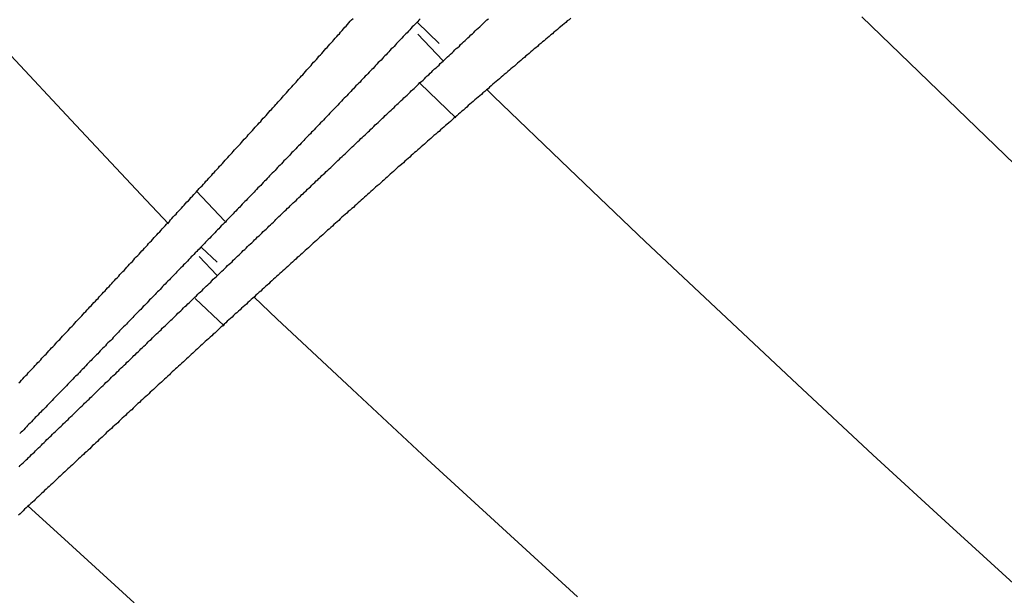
# Model space of a CAD drawing. Extents: x 2 to 87, y -108 to 11.
# Tile 70 of 210: x 24.232 to 24.542, y -78.676 to -78.495. Entities that reach past the tile are written whole.
import ezdxf

# ---------------------------------------------------------------- set-up
doc = ezdxf.new("R2010")
doc.units = 0
doc.header["$MEASUREMENT"] = 0
doc.layers.add('12', color=7, linetype='CONTINUOUS')

msp = doc.modelspace()

# ---------------------------------------------------------------- linework, layer by layer
at = {"layer": '12', "color": 62, "linetype": 'Continuous'}
for p, q in [((24.3572, -78.4957), (24.364, -78.5023)), ((24.4968, -78.4939), (24.5208, -78.5171)), ((24.3652, -78.5076), (24.3573, -78.4994)), ((24.2499, -78.528), (24.228, -78.5045)), ((24.3581, -78.5149), (24.3693, -78.5257)), ((24.379, -78.5168), (24.3811, -78.5188)), ((24.5208, -78.5171), (24.5448, -78.5402)), ((24.3811, -78.5188), (24.4049, -78.5417)), ((24.272, -78.5515), (24.2499, -78.528)), ((24.4049, -78.5417), (24.4288, -78.5645)), ((24.2967, -78.5581), (24.2877, -78.5486)), ((24.279, -78.559), (24.272, -78.5515)), ((24.4288, -78.5645), (24.4526, -78.587)), ((24.2894, -78.5664), (24.2943, -78.571)), ((24.2942, -78.5751), (24.2887, -78.5692)), ((24.2874, -78.5824), (24.2965, -78.591)), ((24.3059, -78.582), (24.3131, -78.5888)), ((24.3131, -78.5888), (24.3367, -78.6109)), ((24.4526, -78.587), (24.4765, -78.6094)), ((24.3367, -78.6109), (24.3603, -78.6329)), ((24.4765, -78.6094), (24.5003, -78.6316)), ((24.3603, -78.6329), (24.3839, -78.6546)), ((24.5003, -78.6316), (24.5242, -78.6536)), ((24.235, -78.6477), (24.2452, -78.6571)), ((24.3839, -78.6546), (24.4075, -78.6762)), ((24.5242, -78.6536), (24.548, -78.6753)), ((24.2452, -78.6571), (24.2683, -78.6781))]:
    msp.add_line(p, q, dxfattribs=at)
for points in [[(24.3285, -78.5039), (24.3289, -78.5035), (24.3293, -78.503), (24.3297, -78.5025), (24.3302, -78.502), (24.3306, -78.5016), (24.331, -78.5011), (24.3314, -78.5006), (24.3319, -78.5001), (24.3323, -78.4996), (24.3327, -78.4992), (24.3331, -78.4987), (24.3336, -78.4982), (24.334, -78.4977), (24.3344, -78.4972), (24.3348, -78.4968), (24.3353, -78.4963), (24.3357, -78.4958), (24.3361, -78.4953), (24.3365, -78.4949), (24.337, -78.4944)], [(24.3581, -78.4945), (24.3577, -78.495), (24.3573, -78.4954), (24.3569, -78.4958), (24.3564, -78.4963), (24.356, -78.4967), (24.3556, -78.4971), (24.3552, -78.4976), (24.3548, -78.498), (24.3544, -78.4984), (24.354, -78.4989), (24.3536, -78.4993), (24.3532, -78.4997), (24.3527, -78.5001), (24.3523, -78.5006), (24.3519, -78.501), (24.3515, -78.5014), (24.3511, -78.5019), (24.3507, -78.5023), (24.3503, -78.5027), (24.3499, -78.5032), (24.3495, -78.5036), (24.349, -78.504), (24.3486, -78.5045), (24.3482, -78.5049), (24.3478, -78.5053), (24.3474, -78.5058), (24.347, -78.5062), (24.3466, -78.5066), (24.3462, -78.507), (24.3458, -78.5075), (24.3453, -78.5079), (24.3449, -78.5083), (24.3445, -78.5088), (24.3441, -78.5092), (24.3437, -78.5096), (24.3433, -78.5101), (24.3429, -78.5105), (24.3425, -78.5109), (24.3421, -78.5113), (24.3416, -78.5118), (24.3412, -78.5122), (24.3408, -78.5126), (24.3404, -78.5131), (24.34, -78.5135), (24.3396, -78.5139), (24.3392, -78.5144), (24.3388, -78.5148), (24.3384, -78.5152), (24.3379, -78.5156), (24.3375, -78.5161), (24.3371, -78.5165), (24.3367, -78.5169), (24.3363, -78.5174), (24.3359, -78.5178), (24.3355, -78.5182), (24.3351, -78.5187), (24.3347, -78.5191), (24.3342, -78.5195), (24.3338, -78.5199), (24.3334, -78.5204), (24.333, -78.5208)], [(24.3367, -78.5348), (24.3372, -78.5344), (24.3376, -78.534), (24.3381, -78.5335), (24.3385, -78.5331), (24.339, -78.5327), (24.3394, -78.5322), (24.3399, -78.5318), (24.3403, -78.5314), (24.3408, -78.531), (24.3413, -78.5305), (24.3417, -78.5301), (24.3422, -78.5297), (24.3426, -78.5292), (24.3431, -78.5288), (24.3435, -78.5284), (24.344, -78.5279), (24.3444, -78.5275), (24.3449, -78.5271), (24.3453, -78.5267), (24.3458, -78.5262), (24.3462, -78.5258), (24.3467, -78.5254), (24.3471, -78.5249), (24.3476, -78.5245), (24.348, -78.5241), (24.3485, -78.5237), (24.349, -78.5232), (24.3494, -78.5228), (24.3499, -78.5224), (24.3503, -78.5219), (24.3508, -78.5215), (24.3512, -78.5211), (24.3517, -78.5206), (24.3521, -78.5202), (24.3526, -78.5198), (24.353, -78.5194), (24.3535, -78.5189), (24.354, -78.5185), (24.3544, -78.5181), (24.3549, -78.5176), (24.3553, -78.5172), (24.3558, -78.5168), (24.3562, -78.5164), (24.3567, -78.5159), (24.3571, -78.5155), (24.3576, -78.5151), (24.358, -78.5146), (24.3585, -78.5142), (24.359, -78.5138), (24.3594, -78.5134), (24.3599, -78.5129), (24.3603, -78.5125), (24.3608, -78.5121), (24.3612, -78.5116), (24.3617, -78.5112), (24.3621, -78.5108), (24.3626, -78.5103), (24.3631, -78.5099), (24.3635, -78.5095), (24.364, -78.5091), (24.3644, -78.5086), (24.3649, -78.5082), (24.3653, -78.5078), (24.3658, -78.5073), (24.3662, -78.5069), (24.3667, -78.5065), (24.3672, -78.5061), (24.3676, -78.5056), (24.3681, -78.5052), (24.3685, -78.5048), (24.369, -78.5043), (24.3694, -78.5039), (24.3699, -78.5035), (24.3704, -78.5031), (24.3708, -78.5026), (24.3713, -78.5022), (24.3717, -78.5018), (24.3722, -78.5013), (24.3726, -78.5009), (24.3731, -78.5005), (24.3736, -78.5001), (24.374, -78.4996), (24.3745, -78.4992), (24.3749, -78.4988), (24.3754, -78.4983), (24.3758, -78.4979), (24.3763, -78.4975), (24.3768, -78.4971), (24.3772, -78.4966), (24.3777, -78.4962), (24.3781, -78.4958), (24.3786, -78.4953), (24.379, -78.4949), (24.3795, -78.4945)], [(24.4054, -78.4943), (24.4049, -78.4948), (24.4043, -78.4952), (24.4038, -78.4957), (24.4033, -78.4961), (24.4028, -78.4965), (24.4022, -78.497), (24.4017, -78.4974), (24.4012, -78.4979), (24.4007, -78.4983), (24.4001, -78.4987), (24.3996, -78.4992), (24.3991, -78.4996), (24.3986, -78.5001), (24.3981, -78.5005), (24.3975, -78.5009), (24.397, -78.5014), (24.3965, -78.5018), (24.396, -78.5023), (24.3954, -78.5027), (24.3949, -78.5032), (24.3944, -78.5036), (24.3939, -78.504), (24.3934, -78.5045), (24.3928, -78.5049), (24.3923, -78.5054), (24.3918, -78.5058), (24.3913, -78.5062), (24.3908, -78.5067), (24.3902, -78.5071), (24.3897, -78.5076), (24.3892, -78.508), (24.3887, -78.5085), (24.3882, -78.5089), (24.3877, -78.5094), (24.3871, -78.5098), (24.3866, -78.5102)], [(24.2857, -78.5512), (24.2861, -78.5507), (24.2866, -78.5503), (24.287, -78.5498), (24.2874, -78.5493), (24.2878, -78.5489), (24.2883, -78.5484), (24.2887, -78.5479), (24.2891, -78.5475), (24.2896, -78.547), (24.29, -78.5465), (24.2904, -78.5461), (24.2908, -78.5456), (24.2913, -78.5451), (24.2917, -78.5446), (24.2921, -78.5442), (24.2926, -78.5437), (24.293, -78.5432), (24.2934, -78.5428), (24.2938, -78.5423), (24.2943, -78.5418), (24.2947, -78.5414), (24.2951, -78.5409), (24.2956, -78.5404), (24.296, -78.54), (24.2964, -78.5395), (24.2968, -78.539), (24.2973, -78.5385), (24.2977, -78.5381), (24.2981, -78.5376), (24.2986, -78.5371), (24.299, -78.5367), (24.2994, -78.5362), (24.2998, -78.5357), (24.3003, -78.5352), (24.3007, -78.5348), (24.3011, -78.5343), (24.3016, -78.5338), (24.302, -78.5334), (24.3024, -78.5329), (24.3028, -78.5324), (24.3033, -78.5319), (24.3037, -78.5315), (24.3041, -78.531), (24.3046, -78.5305), (24.305, -78.5301), (24.3054, -78.5296), (24.3058, -78.5291), (24.3063, -78.5286), (24.3067, -78.5282), (24.3071, -78.5277), (24.3075, -78.5272), (24.308, -78.5268), (24.3084, -78.5263), (24.3088, -78.5258), (24.3093, -78.5253), (24.3097, -78.5249), (24.3101, -78.5244), (24.3105, -78.5239), (24.311, -78.5234), (24.3114, -78.523), (24.3118, -78.5225), (24.3123, -78.522), (24.3127, -78.5215), (24.3131, -78.5211), (24.3135, -78.5206), (24.314, -78.5201), (24.3144, -78.5197), (24.3148, -78.5192), (24.3152, -78.5187), (24.3157, -78.5182), (24.3161, -78.5178), (24.3165, -78.5173), (24.3169, -78.5168), (24.3174, -78.5163), (24.3178, -78.5159), (24.3182, -78.5154), (24.3187, -78.5149), (24.3191, -78.5144), (24.3195, -78.514), (24.3199, -78.5135), (24.3204, -78.513), (24.3208, -78.5125), (24.3212, -78.5121), (24.3216, -78.5116), (24.3221, -78.5111), (24.3225, -78.5106), (24.3229, -78.5101), (24.3233, -78.5097), (24.3238, -78.5092), (24.3242, -78.5087), (24.3246, -78.5082), (24.325, -78.5078), (24.3255, -78.5073), (24.3259, -78.5068), (24.3263, -78.5063), (24.3268, -78.5059), (24.3272, -78.5054), (24.3276, -78.5049), (24.328, -78.5044), (24.3285, -78.5039)], [(24.3866, -78.5102), (24.3861, -78.5107), (24.3856, -78.5111), (24.3851, -78.5116), (24.3845, -78.512), (24.384, -78.5125), (24.3835, -78.5129), (24.383, -78.5134), (24.3825, -78.5138), (24.382, -78.5142), (24.3814, -78.5147), (24.3809, -78.5151), (24.3804, -78.5156), (24.3799, -78.516), (24.3794, -78.5165), (24.3789, -78.5169), (24.3784, -78.5174), (24.3778, -78.5178), (24.3773, -78.5183), (24.3768, -78.5187), (24.3763, -78.5192), (24.3758, -78.5196), (24.3753, -78.52), (24.3747, -78.5205), (24.3742, -78.5209), (24.3737, -78.5214), (24.3732, -78.5218), (24.3727, -78.5223), (24.3722, -78.5227), (24.3717, -78.5232), (24.3712, -78.5236), (24.3706, -78.5241), (24.3701, -78.5245), (24.3696, -78.525), (24.3691, -78.5254), (24.3686, -78.5259), (24.3681, -78.5263), (24.3676, -78.5268), (24.3671, -78.5272), (24.3665, -78.5277), (24.366, -78.5281), (24.3655, -78.5286), (24.365, -78.529), (24.3645, -78.5294), (24.364, -78.5299), (24.3635, -78.5303), (24.363, -78.5308), (24.3624, -78.5312), (24.3619, -78.5317), (24.3614, -78.5321), (24.3609, -78.5326), (24.3604, -78.533), (24.3599, -78.5335), (24.3594, -78.5339), (24.3589, -78.5344), (24.3584, -78.5348), (24.3579, -78.5353), (24.3573, -78.5357), (24.3568, -78.5362), (24.3563, -78.5366), (24.3558, -78.5371), (24.3553, -78.5375), (24.3548, -78.538), (24.3543, -78.5384), (24.3538, -78.5389), (24.3533, -78.5393), (24.3528, -78.5398), (24.3523, -78.5402), (24.3517, -78.5407), (24.3512, -78.5411), (24.3507, -78.5416), (24.3502, -78.542), (24.3497, -78.5425), (24.3492, -78.5429), (24.3487, -78.5434), (24.3482, -78.5438), (24.3477, -78.5443), (24.3472, -78.5447), (24.3467, -78.5452), (24.3462, -78.5456), (24.3457, -78.5461), (24.3452, -78.5466), (24.3446, -78.547), (24.3441, -78.5475), (24.3436, -78.5479), (24.3431, -78.5484), (24.3426, -78.5488), (24.3421, -78.5493), (24.3416, -78.5497), (24.3411, -78.5502), (24.3406, -78.5506), (24.3401, -78.5511), (24.3396, -78.5515), (24.3391, -78.552), (24.3386, -78.5524), (24.3381, -78.5529), (24.3376, -78.5533), (24.3371, -78.5538), (24.3366, -78.5542), (24.3361, -78.5547), (24.3355, -78.5551)], [(24.333, -78.5208), (24.3326, -78.5212), (24.3322, -78.5217), (24.3318, -78.5221), (24.3314, -78.5225), (24.331, -78.5229), (24.3305, -78.5234), (24.3301, -78.5238), (24.3297, -78.5242), (24.3293, -78.5247), (24.3289, -78.5251), (24.3285, -78.5255), (24.3281, -78.5259), (24.3277, -78.5264), (24.3273, -78.5268), (24.3268, -78.5272), (24.3264, -78.5277), (24.326, -78.5281), (24.3256, -78.5285), (24.3252, -78.5289), (24.3248, -78.5294), (24.3244, -78.5298), (24.324, -78.5302), (24.3236, -78.5307), (24.3231, -78.5311), (24.3227, -78.5315), (24.3223, -78.5319), (24.3219, -78.5324), (24.3215, -78.5328), (24.3211, -78.5332), (24.3207, -78.5336), (24.3203, -78.5341), (24.3199, -78.5345), (24.3195, -78.5349), (24.319, -78.5354), (24.3186, -78.5358), (24.3182, -78.5362), (24.3178, -78.5366), (24.3174, -78.5371), (24.317, -78.5375), (24.3166, -78.5379), (24.3162, -78.5383), (24.3158, -78.5388), (24.3153, -78.5392), (24.3149, -78.5396), (24.3145, -78.5401), (24.3141, -78.5405), (24.3137, -78.5409), (24.3133, -78.5413), (24.3129, -78.5418), (24.3125, -78.5422), (24.3121, -78.5426), (24.3116, -78.543), (24.3112, -78.5435), (24.3108, -78.5439), (24.3104, -78.5443), (24.31, -78.5447), (24.3096, -78.5452), (24.3092, -78.5456), (24.3088, -78.546), (24.3084, -78.5465), (24.308, -78.5469), (24.3075, -78.5473), (24.3071, -78.5477), (24.3067, -78.5482), (24.3063, -78.5486), (24.3059, -78.549), (24.3055, -78.5494), (24.3051, -78.5499), (24.3047, -78.5503), (24.3043, -78.5507), (24.3038, -78.5511), (24.3034, -78.5516), (24.303, -78.552), (24.3026, -78.5524), (24.3022, -78.5528), (24.3018, -78.5533), (24.3014, -78.5537), (24.301, -78.5541), (24.3006, -78.5545), (24.3002, -78.555), (24.2997, -78.5554), (24.2993, -78.5558), (24.2989, -78.5562), (24.2985, -78.5567), (24.2981, -78.5571), (24.2977, -78.5575), (24.2973, -78.5579), (24.2969, -78.5584), (24.2965, -78.5588), (24.2961, -78.5592), (24.2956, -78.5596), (24.2952, -78.5601), (24.2948, -78.5605), (24.2944, -78.5609), (24.294, -78.5613), (24.2936, -78.5618), (24.2932, -78.5622), (24.2928, -78.5626), (24.2924, -78.563), (24.292, -78.5635)], [(24.2918, -78.5777), (24.2923, -78.5773), (24.2927, -78.5769), (24.2931, -78.5764), (24.2936, -78.576), (24.294, -78.5756), (24.2945, -78.5751), (24.2949, -78.5747), (24.2954, -78.5743), (24.2958, -78.5739), (24.2963, -78.5734), (24.2967, -78.573), (24.2972, -78.5726), (24.2976, -78.5721), (24.2981, -78.5717), (24.2985, -78.5713), (24.299, -78.5709), (24.2994, -78.5704), (24.2999, -78.57), (24.3003, -78.5696), (24.3007, -78.5691), (24.3012, -78.5687), (24.3016, -78.5683), (24.3021, -78.5679), (24.3025, -78.5674), (24.303, -78.567), (24.3034, -78.5666), (24.3039, -78.5661), (24.3043, -78.5657), (24.3048, -78.5653), (24.3052, -78.5649), (24.3057, -78.5644), (24.3061, -78.564), (24.3066, -78.5636), (24.307, -78.5631), (24.3075, -78.5627), (24.3079, -78.5623), (24.3084, -78.5619), (24.3088, -78.5614), (24.3093, -78.561), (24.3097, -78.5606), (24.3102, -78.5601), (24.3106, -78.5597), (24.3111, -78.5593), (24.3115, -78.5589), (24.312, -78.5584), (24.3124, -78.558), (24.3128, -78.5576), (24.3133, -78.5571), (24.3137, -78.5567), (24.3142, -78.5563), (24.3146, -78.5558), (24.3151, -78.5554), (24.3155, -78.555), (24.316, -78.5546), (24.3164, -78.5541), (24.3169, -78.5537), (24.3173, -78.5533), (24.3178, -78.5528), (24.3182, -78.5524), (24.3187, -78.552), (24.3191, -78.5516), (24.3196, -78.5511), (24.32, -78.5507), (24.3205, -78.5503), (24.3209, -78.5498), (24.3214, -78.5494), (24.3218, -78.549), (24.3223, -78.5486), (24.3227, -78.5481), (24.3232, -78.5477), (24.3236, -78.5473), (24.3241, -78.5468), (24.3245, -78.5464), (24.325, -78.546), (24.3254, -78.5455), (24.3259, -78.5451), (24.3263, -78.5447), (24.3268, -78.5443), (24.3272, -78.5438), (24.3277, -78.5434), (24.3281, -78.543), (24.3286, -78.5425), (24.3291, -78.5421), (24.3295, -78.5417), (24.33, -78.5413), (24.3304, -78.5408), (24.3309, -78.5404), (24.3313, -78.54), (24.3318, -78.5395), (24.3322, -78.5391), (24.3327, -78.5387), (24.3331, -78.5382), (24.3336, -78.5378), (24.334, -78.5374), (24.3345, -78.537), (24.3349, -78.5365), (24.3354, -78.5361), (24.3358, -78.5357), (24.3363, -78.5352), (24.3367, -78.5348)], [(24.2427, -78.5976), (24.2432, -78.5971), (24.2436, -78.5966), (24.244, -78.5962), (24.2445, -78.5957), (24.2449, -78.5953), (24.2453, -78.5948), (24.2457, -78.5943), (24.2462, -78.5939), (24.2466, -78.5934), (24.247, -78.593), (24.2475, -78.5925), (24.2479, -78.592), (24.2483, -78.5916), (24.2488, -78.5911), (24.2492, -78.5907), (24.2496, -78.5902), (24.25, -78.5897), (24.2505, -78.5893), (24.2509, -78.5888), (24.2513, -78.5884), (24.2518, -78.5879), (24.2522, -78.5874), (24.2526, -78.587), (24.2531, -78.5865), (24.2535, -78.586), (24.2539, -78.5856), (24.2543, -78.5851), (24.2548, -78.5847), (24.2552, -78.5842), (24.2556, -78.5837), (24.2561, -78.5833), (24.2565, -78.5828), (24.2569, -78.5824), (24.2573, -78.5819), (24.2578, -78.5814), (24.2582, -78.581), (24.2586, -78.5805), (24.2591, -78.58), (24.2595, -78.5796), (24.2599, -78.5791), (24.2604, -78.5787), (24.2608, -78.5782), (24.2612, -78.5777), (24.2616, -78.5773), (24.2621, -78.5768), (24.2625, -78.5763), (24.2629, -78.5759), (24.2634, -78.5754), (24.2638, -78.5749), (24.2642, -78.5745), (24.2647, -78.574), (24.2651, -78.5736), (24.2655, -78.5731), (24.2659, -78.5726), (24.2664, -78.5722), (24.2668, -78.5717), (24.2672, -78.5712), (24.2677, -78.5708), (24.2681, -78.5703), (24.2685, -78.5698), (24.2689, -78.5694), (24.2694, -78.5689), (24.2698, -78.5685), (24.2702, -78.568), (24.2707, -78.5675), (24.2711, -78.5671), (24.2715, -78.5666), (24.272, -78.5661), (24.2724, -78.5657), (24.2728, -78.5652), (24.2732, -78.5647), (24.2737, -78.5643), (24.2741, -78.5638), (24.2745, -78.5633), (24.275, -78.5629), (24.2754, -78.5624), (24.2758, -78.5619), (24.2763, -78.5615), (24.2767, -78.561), (24.2771, -78.5605), (24.2775, -78.5601), (24.278, -78.5596), (24.2784, -78.5591), (24.2788, -78.5587), (24.2793, -78.5582), (24.2797, -78.5577), (24.2801, -78.5573), (24.2805, -78.5568), (24.281, -78.5563), (24.2814, -78.5559), (24.2818, -78.5554), (24.2823, -78.5549), (24.2827, -78.5545), (24.2831, -78.554), (24.2835, -78.5535), (24.284, -78.5531), (24.2844, -78.5526), (24.2848, -78.5521), (24.2853, -78.5517), (24.2857, -78.5512)], [(24.3355, -78.5551), (24.335, -78.5556), (24.3345, -78.556), (24.334, -78.5565), (24.3335, -78.5569), (24.333, -78.5574), (24.3325, -78.5579), (24.332, -78.5583), (24.3315, -78.5588), (24.331, -78.5592), (24.3305, -78.5597), (24.33, -78.5601), (24.3295, -78.5606), (24.329, -78.561), (24.3285, -78.5615), (24.328, -78.5619), (24.3275, -78.5624), (24.327, -78.5628), (24.3265, -78.5633), (24.326, -78.5637), (24.3255, -78.5642), (24.325, -78.5646), (24.3245, -78.5651), (24.324, -78.5656), (24.3235, -78.566), (24.323, -78.5665), (24.3225, -78.5669), (24.322, -78.5674), (24.3215, -78.5678), (24.321, -78.5683), (24.3205, -78.5687), (24.32, -78.5692), (24.3195, -78.5696), (24.319, -78.5701), (24.3185, -78.5705), (24.318, -78.571), (24.3175, -78.5714), (24.317, -78.5719), (24.3165, -78.5724), (24.316, -78.5728), (24.3155, -78.5733), (24.315, -78.5737), (24.3145, -78.5742), (24.314, -78.5746), (24.3135, -78.5751), (24.313, -78.5755), (24.3125, -78.576), (24.312, -78.5764), (24.3115, -78.5769), (24.311, -78.5773), (24.3105, -78.5778), (24.31, -78.5783), (24.3095, -78.5787), (24.309, -78.5792), (24.3085, -78.5796), (24.308, -78.5801), (24.3075, -78.5805), (24.307, -78.581), (24.3065, -78.5814), (24.306, -78.5819), (24.3055, -78.5823), (24.305, -78.5828), (24.3045, -78.5833), (24.304, -78.5837), (24.3035, -78.5842), (24.303, -78.5846), (24.3025, -78.5851), (24.302, -78.5855), (24.3015, -78.586), (24.301, -78.5864), (24.3005, -78.5869), (24.3, -78.5873), (24.2995, -78.5878), (24.299, -78.5883), (24.2985, -78.5887), (24.298, -78.5892), (24.2975, -78.5896), (24.297, -78.5901), (24.2965, -78.5905), (24.2961, -78.591), (24.2956, -78.5914), (24.2951, -78.5919), (24.2946, -78.5923), (24.2941, -78.5928), (24.2936, -78.5933), (24.2931, -78.5937), (24.2926, -78.5942), (24.2921, -78.5946), (24.2916, -78.5951), (24.2911, -78.5955), (24.2906, -78.596), (24.2901, -78.5964), (24.2896, -78.5969), (24.2891, -78.5973), (24.2886, -78.5978), (24.2881, -78.5983), (24.2876, -78.5987), (24.2871, -78.5992), (24.2867, -78.5996), (24.2862, -78.6001), (24.2857, -78.6005)], [(24.292, -78.5635), (24.2915, -78.5639), (24.2911, -78.5643), (24.2907, -78.5647), (24.2903, -78.5652), (24.2899, -78.5656), (24.2895, -78.566), (24.2891, -78.5664), (24.2887, -78.5669), (24.2883, -78.5673), (24.2879, -78.5677), (24.2874, -78.5681), (24.287, -78.5686), (24.2866, -78.569), (24.2862, -78.5694), (24.2858, -78.5698), (24.2854, -78.5702), (24.285, -78.5707), (24.2846, -78.5711), (24.2842, -78.5715), (24.2838, -78.5719), (24.2834, -78.5724), (24.2829, -78.5728), (24.2825, -78.5732), (24.2821, -78.5736), (24.2817, -78.5741), (24.2813, -78.5745), (24.2809, -78.5749), (24.2805, -78.5753), (24.2801, -78.5757), (24.2797, -78.5762), (24.2793, -78.5766), (24.2788, -78.577), (24.2784, -78.5774), (24.278, -78.5779), (24.2776, -78.5783), (24.2772, -78.5787), (24.2768, -78.5791), (24.2764, -78.5796), (24.276, -78.58), (24.2756, -78.5804), (24.2752, -78.5808), (24.2748, -78.5812), (24.2743, -78.5817), (24.2739, -78.5821), (24.2735, -78.5825), (24.2731, -78.5829), (24.2727, -78.5834), (24.2723, -78.5838), (24.2719, -78.5842), (24.2715, -78.5846), (24.2711, -78.585), (24.2707, -78.5855), (24.2703, -78.5859), (24.2698, -78.5863), (24.2694, -78.5867), (24.269, -78.5872), (24.2686, -78.5876), (24.2682, -78.588), (24.2678, -78.5884), (24.2674, -78.5888), (24.267, -78.5893), (24.2666, -78.5897), (24.2662, -78.5901), (24.2658, -78.5905), (24.2654, -78.5909), (24.2649, -78.5914), (24.2645, -78.5918), (24.2641, -78.5922), (24.2637, -78.5926), (24.2633, -78.593), (24.2629, -78.5935), (24.2625, -78.5939), (24.2621, -78.5943), (24.2617, -78.5947), (24.2613, -78.5952), (24.2609, -78.5956), (24.2605, -78.596), (24.26, -78.5964), (24.2596, -78.5968), (24.2592, -78.5973), (24.2588, -78.5977), (24.2584, -78.5981), (24.258, -78.5985), (24.2576, -78.5989), (24.2572, -78.5994), (24.2568, -78.5998), (24.2564, -78.6002), (24.256, -78.6006), (24.2556, -78.601), (24.2551, -78.6015), (24.2547, -78.6019), (24.2543, -78.6023), (24.2539, -78.6027), (24.2535, -78.6031), (24.2531, -78.6036), (24.2527, -78.604), (24.2523, -78.6044), (24.2519, -78.6048), (24.2515, -78.6052), (24.2511, -78.6057)], [(24.2475, -78.6205), (24.2479, -78.62), (24.2483, -78.6196), (24.2488, -78.6192), (24.2492, -78.6188), (24.2497, -78.6183), (24.2501, -78.6179), (24.2505, -78.6175), (24.251, -78.617), (24.2514, -78.6166), (24.2519, -78.6162), (24.2523, -78.6158), (24.2527, -78.6153), (24.2532, -78.6149), (24.2536, -78.6145), (24.2541, -78.6141), (24.2545, -78.6136), (24.255, -78.6132), (24.2554, -78.6128), (24.2558, -78.6124), (24.2563, -78.6119), (24.2567, -78.6115), (24.2572, -78.6111), (24.2576, -78.6106), (24.258, -78.6102), (24.2585, -78.6098), (24.2589, -78.6094), (24.2594, -78.6089), (24.2598, -78.6085), (24.2603, -78.6081), (24.2607, -78.6077), (24.2611, -78.6072), (24.2616, -78.6068), (24.262, -78.6064), (24.2625, -78.606), (24.2629, -78.6055), (24.2634, -78.6051), (24.2638, -78.6047), (24.2642, -78.6042), (24.2647, -78.6038), (24.2651, -78.6034), (24.2656, -78.603), (24.266, -78.6025), (24.2665, -78.6021), (24.2669, -78.6017), (24.2673, -78.6013), (24.2678, -78.6008), (24.2682, -78.6004), (24.2687, -78.6), (24.2691, -78.5995), (24.2696, -78.5991), (24.27, -78.5987), (24.2704, -78.5983), (24.2709, -78.5978), (24.2713, -78.5974), (24.2718, -78.597), (24.2722, -78.5966), (24.2727, -78.5961), (24.2731, -78.5957), (24.2736, -78.5953), (24.274, -78.5948), (24.2744, -78.5944), (24.2749, -78.594), (24.2753, -78.5936), (24.2758, -78.5931), (24.2762, -78.5927), (24.2767, -78.5923), (24.2771, -78.5918), (24.2776, -78.5914), (24.278, -78.591), (24.2784, -78.5906), (24.2789, -78.5901), (24.2793, -78.5897), (24.2798, -78.5893), (24.2802, -78.5889), (24.2807, -78.5884), (24.2811, -78.588), (24.2816, -78.5876), (24.282, -78.5871), (24.2824, -78.5867), (24.2829, -78.5863), (24.2833, -78.5859), (24.2838, -78.5854), (24.2842, -78.585), (24.2847, -78.5846), (24.2851, -78.5841), (24.2856, -78.5837), (24.286, -78.5833), (24.2865, -78.5829), (24.2869, -78.5824), (24.2873, -78.582), (24.2878, -78.5816), (24.2882, -78.5811), (24.2887, -78.5807), (24.2891, -78.5803), (24.2896, -78.5799), (24.29, -78.5794), (24.2905, -78.579), (24.2909, -78.5786), (24.2914, -78.5781), (24.2918, -78.5777)], [(24.232, -78.609), (24.2324, -78.6086), (24.2329, -78.6081), (24.2333, -78.6077), (24.2337, -78.6072), (24.2342, -78.6067), (24.2346, -78.6063), (24.235, -78.6058), (24.2354, -78.6054), (24.2359, -78.6049), (24.2363, -78.6044), (24.2367, -78.604), (24.2372, -78.6035), (24.2376, -78.6031), (24.238, -78.6026), (24.2384, -78.6022), (24.2389, -78.6017), (24.2393, -78.6012), (24.2397, -78.6008), (24.2402, -78.6003), (24.2406, -78.5999), (24.241, -78.5994), (24.2415, -78.5989), (24.2419, -78.5985), (24.2423, -78.598), (24.2427, -78.5976)], [(24.2857, -78.6005), (24.2852, -78.601), (24.2847, -78.6014), (24.2842, -78.6019), (24.2837, -78.6024), (24.2832, -78.6028), (24.2827, -78.6033), (24.2822, -78.6037), (24.2817, -78.6042), (24.2812, -78.6046), (24.2807, -78.6051), (24.2802, -78.6055), (24.2797, -78.606), (24.2793, -78.6064), (24.2788, -78.6069), (24.2783, -78.6074), (24.2778, -78.6078), (24.2773, -78.6083), (24.2768, -78.6087), (24.2763, -78.6092), (24.2758, -78.6096), (24.2753, -78.6101), (24.2748, -78.6105), (24.2743, -78.611), (24.2738, -78.6115), (24.2733, -78.6119), (24.2729, -78.6124), (24.2724, -78.6128), (24.2719, -78.6133), (24.2714, -78.6137), (24.2709, -78.6142), (24.2704, -78.6146), (24.2699, -78.6151), (24.2694, -78.6155), (24.2689, -78.616), (24.2684, -78.6165), (24.2679, -78.6169), (24.2675, -78.6174), (24.267, -78.6178), (24.2665, -78.6183), (24.266, -78.6187), (24.2655, -78.6192), (24.265, -78.6196), (24.2645, -78.6201), (24.264, -78.6206), (24.2635, -78.621), (24.2631, -78.6215), (24.2626, -78.6219), (24.2621, -78.6224), (24.2616, -78.6228), (24.2611, -78.6233), (24.2606, -78.6237), (24.2601, -78.6242), (24.2596, -78.6246), (24.2591, -78.6251), (24.2586, -78.6256), (24.2582, -78.626), (24.2577, -78.6265), (24.2572, -78.6269), (24.2567, -78.6274), (24.2562, -78.6278), (24.2557, -78.6283), (24.2552, -78.6287), (24.2547, -78.6292), (24.2543, -78.6297), (24.2538, -78.6301), (24.2533, -78.6306), (24.2528, -78.631), (24.2523, -78.6315), (24.2518, -78.6319), (24.2513, -78.6324), (24.2508, -78.6328), (24.2504, -78.6333), (24.2499, -78.6337), (24.2494, -78.6342), (24.2489, -78.6347), (24.2484, -78.6351), (24.2479, -78.6356), (24.2474, -78.636), (24.2469, -78.6365), (24.2465, -78.6369), (24.246, -78.6374), (24.2455, -78.6378), (24.245, -78.6383), (24.2445, -78.6387), (24.244, -78.6392), (24.2435, -78.6397), (24.2431, -78.6401), (24.2426, -78.6406), (24.2421, -78.641), (24.2416, -78.6415), (24.2411, -78.6419), (24.2406, -78.6424), (24.2401, -78.6428), (24.2397, -78.6433), (24.2392, -78.6437), (24.2387, -78.6442), (24.2382, -78.6447), (24.2377, -78.6451), (24.2372, -78.6456), (24.2368, -78.646)], [(24.2511, -78.6057), (24.2507, -78.6061), (24.2503, -78.6065), (24.2498, -78.6069), (24.2494, -78.6073), (24.249, -78.6078), (24.2486, -78.6082), (24.2482, -78.6086), (24.2478, -78.609), (24.2474, -78.6094), (24.247, -78.6099), (24.2466, -78.6103), (24.2462, -78.6107), (24.2458, -78.6111), (24.2454, -78.6115), (24.245, -78.6119), (24.2445, -78.6124), (24.2441, -78.6128), (24.2437, -78.6132), (24.2433, -78.6136), (24.2429, -78.614), (24.2425, -78.6145), (24.2421, -78.6149), (24.2417, -78.6153), (24.2413, -78.6157), (24.2409, -78.6161), (24.2405, -78.6166), (24.2401, -78.617), (24.2397, -78.6174), (24.2393, -78.6178), (24.2389, -78.6182), (24.2384, -78.6186), (24.238, -78.6191), (24.2376, -78.6195), (24.2372, -78.6199), (24.2368, -78.6203), (24.2364, -78.6207), (24.236, -78.6212), (24.2356, -78.6216), (24.2352, -78.622), (24.2348, -78.6224), (24.2344, -78.6228), (24.234, -78.6232), (24.2336, -78.6237), (24.2332, -78.6241), (24.2328, -78.6245), (24.2323, -78.6249)], [(24.2321, -78.6354), (24.2325, -78.6349), (24.2329, -78.6345), (24.2334, -78.6341), (24.2338, -78.6337), (24.2343, -78.6332), (24.2347, -78.6328), (24.2351, -78.6324), (24.2356, -78.632), (24.236, -78.6315), (24.2365, -78.6311), (24.2369, -78.6307), (24.2373, -78.6303), (24.2378, -78.6298), (24.2382, -78.6294), (24.2387, -78.629), (24.2391, -78.6286), (24.2395, -78.6281), (24.24, -78.6277), (24.2404, -78.6273), (24.2408, -78.6268), (24.2413, -78.6264), (24.2417, -78.626), (24.2422, -78.6256), (24.2426, -78.6251), (24.243, -78.6247), (24.2435, -78.6243), (24.2439, -78.6239), (24.2444, -78.6234), (24.2448, -78.623), (24.2453, -78.6226), (24.2457, -78.6222), (24.2461, -78.6217), (24.2466, -78.6213), (24.247, -78.6209), (24.2475, -78.6205)], [(24.2368, -78.646), (24.2363, -78.6465), (24.2358, -78.6469), (24.2353, -78.6474), (24.2348, -78.6478), (24.2343, -78.6483), (24.2338, -78.6487), (24.2334, -78.6492), (24.2329, -78.6497), (24.2324, -78.6501), (24.2319, -78.6506)]]:
    msp.add_lwpolyline(points, dxfattribs=at)

doc.saveas('drawing.dxf')
